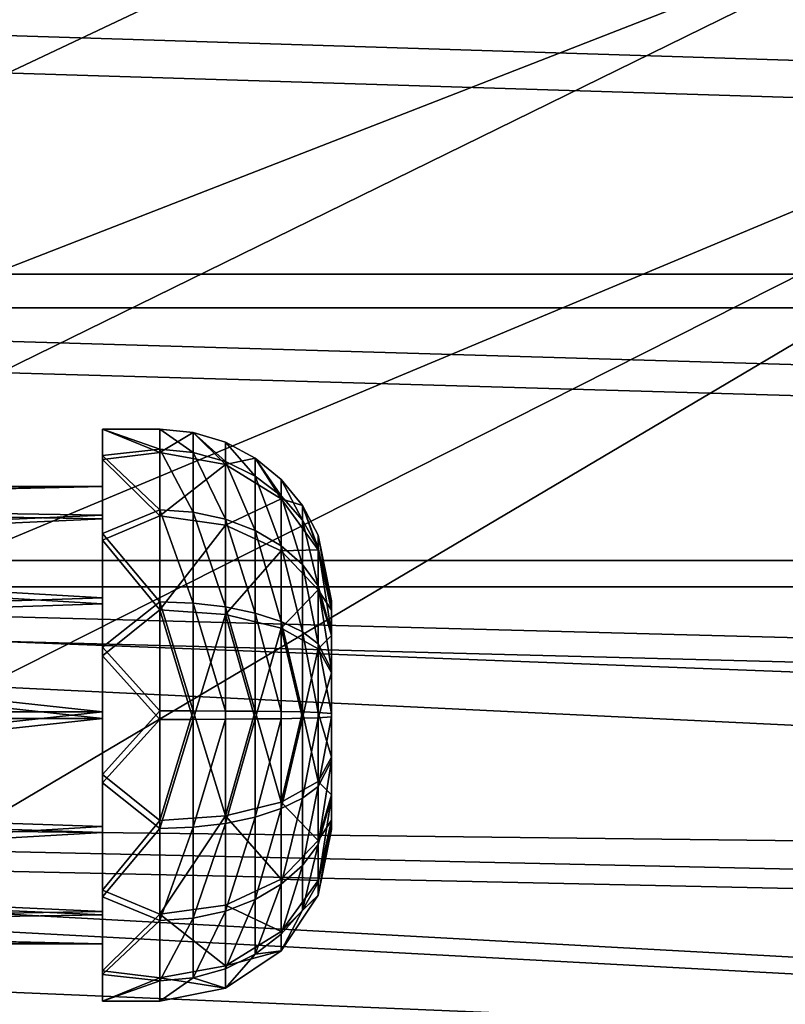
# Model space of a CAD drawing. Header units: metres. Extents: x -1004 to 0, y -708 to 0.
# Tile 26 of 99: x -732 to -666, y -172 to -86. Entities that reach past the tile are written whole.
import ezdxf

# ---------------------------------------------------------------- set-up
doc = ezdxf.new("R2010")
doc.units = ezdxf.units.M

msp = doc.modelspace()

# ---------------------------------------------------------------- linework, layer by layer
at = {"layer": 'top0123410'}
for points in [[(-71.917656, -108.310646, 2112.649414), (-61.497986, -80.844574, 2094.340576), (-942.551392, -80.844612, 2094.340576)], [(-932.131714, -108.310623, 2112.649414), (-71.917656, -108.310646, 2112.649414), (-942.551392, -80.844612, 2094.340576)], [(-929.595459, -111.251724, 2111.123535), (-939.832214, -84.262329, 2093.132324), (-74.453926, -111.251724, 2111.123535)], [(-939.832214, -84.262329, 2093.132324), (-64.217148, -84.262329, 2093.132324), (-74.453926, -111.251724, 2111.123535)], [(-918.45813, -133.342072, 2129.335449), (-85.591209, -133.342072, 2129.335449), (-932.131714, -108.310623, 2112.649414)], [(-85.591209, -133.342072, 2129.335449), (-71.917656, -108.310646, 2112.649414), (-932.131714, -108.310623, 2112.649414)], [(-916.262817, -135.652328, 2127.388916), (-929.595459, -111.251724, 2111.123535), (-87.786545, -135.652328, 2127.388916)], [(-929.595459, -111.251724, 2111.123535), (-74.453926, -111.251724, 2111.123535), (-87.786545, -135.652328, 2127.388916)], [(-111.516525, -164.3479, 2150.003662), (-918.45813, -133.342072, 2129.335449), (-901.799438, -155.053757, 2143.80835)], [(-111.516525, -164.3479, 2150.003662), (-102.249931, -155.053757, 2143.80835), (-918.45813, -133.342072, 2129.335449)], [(-102.249931, -155.053757, 2143.80835), (-85.591209, -133.342072, 2129.335449), (-918.45813, -133.342072, 2129.335449)], [(-899.966553, -156.892273, 2141.547363), (-916.262817, -135.652328, 2127.388916), (-122.60968, -173.853394, 2152.853516)], [(-122.60968, -173.853394, 2152.853516), (-916.262817, -135.652328, 2127.388916), (-104.082832, -156.892273, 2141.547363)], [(-916.262817, -135.652328, 2127.388916), (-87.786545, -135.652328, 2127.388916), (-104.082832, -156.892273, 2141.547363)], [(-901.799438, -155.053757, 2143.80835), (-892.532837, -164.3479, 2150.003662), (-183.251602, -194.344879, 2169.999756)], [(-121.211586, -172.413788, 2155.380371), (-901.799438, -155.053757, 2143.80835), (-183.251602, -194.344879, 2169.999756)], [(-121.211586, -172.413788, 2155.380371), (-111.516525, -164.3479, 2150.003662), (-901.799438, -155.053757, 2143.80835)], [(-881.439697, -173.853394, 2152.853516), (-899.966553, -156.892273, 2141.547363), (-183.251602, -195.290787, 2167.143799)], [(-183.251602, -195.290787, 2167.143799), (-899.966553, -156.892273, 2141.547363), (-122.60968, -173.853394, 2152.853516)], [(-892.532837, -164.3479, 2150.003662), (-882.837769, -172.413788, 2155.380371), (-183.251602, -194.344879, 2169.999756)]]:
    msp.add_3dface(points, dxfattribs=at)
at = {"layer": 'top0123419'}
for points in [[(-725.21582, -124.170227, 1816.987549), (-725.21582, -121.858116, 1806.10437), (-725.21582, -126.857552, 1806.179688)], [(-725.21582, -121.858116, 1806.10437), (-725.21582, -124.497009, 1795.295776), (-725.21582, -126.857552, 1806.179688)], [(-720.21582, -121.858116, 1806.10437), (-720.21582, -123.905029, 1796.567017), (-725.21582, -121.858116, 1806.10437)], [(-720.21582, -123.905029, 1796.567017), (-725.21582, -124.497009, 1795.295776), (-725.21582, -121.858116, 1806.10437)], [(-720.21582, -121.858116, 1806.10437), (-725.21582, -121.858116, 1806.10437), (-720.21582, -123.616806, 1815.698975)], [(-725.21582, -121.858116, 1806.10437), (-725.21582, -124.170227, 1816.987549), (-720.21582, -123.616806, 1815.698975)], [(-717.28949, -122.146309, 1806.108643), (-720.21582, -121.858116, 1806.10437), (-717.28949, -123.884712, 1815.592773)], [(-720.21582, -121.858116, 1806.10437), (-720.21582, -123.616806, 1815.698975), (-717.28949, -123.884712, 1815.592773)], [(-720.21582, -123.905029, 1796.567017), (-720.21582, -121.858116, 1806.10437), (-717.28949, -122.146309, 1806.108643)], [(-714.475586, -124.953217, 1797.019775), (-720.21582, -123.905029, 1796.567017), (-717.28949, -122.146309, 1806.108643)], [(-714.475586, -122.999794, 1806.121582), (-717.28949, -122.146309, 1806.108643), (-714.475586, -124.678154, 1815.277954)], [(-717.28949, -122.146309, 1806.108643), (-717.28949, -123.884712, 1815.592773), (-714.475586, -124.678154, 1815.277954)], [(-717.28949, -122.146309, 1806.108643), (-714.475586, -122.999794, 1806.121582), (-714.475586, -124.953217, 1797.019775)], [(-711.882263, -124.385788, 1806.142456), (-714.475586, -122.999794, 1806.121582), (-711.882263, -125.966637, 1814.766846)], [(-714.475586, -122.999794, 1806.121582), (-714.475586, -124.678154, 1815.277954), (-711.882263, -125.966637, 1814.766846)], [(-714.475586, -124.953217, 1797.019775), (-714.475586, -122.999794, 1806.121582), (-711.882263, -124.385788, 1806.142456)], [(-720.21582, -123.616806, 1815.698975), (-725.21582, -124.170227, 1816.987549), (-720.21582, -128.91333, 1823.890259)], [(-720.21582, -123.905029, 1796.567017), (-720.21582, -129.445908, 1788.53894), (-725.21582, -124.497009, 1795.295776)], [(-717.28949, -123.884712, 1815.592773), (-720.21582, -123.616806, 1815.698975), (-717.28949, -129.120178, 1823.689575)], [(-720.21582, -123.616806, 1815.698975), (-720.21582, -128.91333, 1823.890259), (-717.28949, -129.120178, 1823.689575)], [(-720.21582, -129.445908, 1788.53894), (-720.21582, -123.905029, 1796.567017), (-714.475586, -124.953217, 1797.019775)], [(-714.475586, -124.678154, 1815.277954), (-717.28949, -123.884712, 1815.592773), (-714.475586, -129.732788, 1823.095215)], [(-717.28949, -123.884712, 1815.592773), (-717.28949, -129.120178, 1823.689575), (-714.475586, -129.732788, 1823.095215)], [(-725.21582, -130.975388, 1825.789673), (-725.21582, -124.170227, 1816.987549), (-725.21582, -129.386108, 1816.218872)], [(-725.21582, -129.386108, 1816.218872), (-725.21582, -124.170227, 1816.987549), (-725.21582, -126.857552, 1806.179688)], [(-725.21582, -124.170227, 1816.987549), (-725.21582, -130.975388, 1825.789673), (-720.21582, -128.91333, 1823.890259)], [(-725.21582, -126.857552, 1806.179688), (-725.21582, -124.497009, 1795.295776), (-725.21582, -129.687378, 1796.221191)], [(-725.21582, -124.497009, 1795.295776), (-725.21582, -131.56424, 1786.702515), (-725.21582, -129.687378, 1796.221191)], [(-720.21582, -129.445908, 1788.53894), (-725.21582, -131.56424, 1786.702515), (-725.21582, -124.497009, 1795.295776)], [(-709.609253, -127.93821, 1798.309204), (-714.475586, -124.953217, 1797.019775), (-711.882263, -124.385788, 1806.142456)], [(-711.882263, -125.966637, 1814.766846), (-714.475586, -124.678154, 1815.277954), (-711.882263, -130.727585, 1822.129883)], [(-714.475586, -124.678154, 1815.277954), (-714.475586, -129.732788, 1823.095215), (-711.882263, -130.727585, 1822.129883)], [(-709.609253, -126.251022, 1806.170532), (-711.882263, -124.385788, 1806.142456), (-709.609253, -127.700638, 1814.079102)], [(-711.882263, -124.385788, 1806.142456), (-711.882263, -125.966637, 1814.766846), (-709.609253, -127.700638, 1814.079102)], [(-711.882263, -124.385788, 1806.142456), (-709.609253, -126.251022, 1806.170532), (-709.609253, -127.93821, 1798.309204)], [(-714.475586, -130.241028, 1789.358398), (-720.21582, -129.445908, 1788.53894), (-714.475586, -124.953217, 1797.019775)], [(-714.475586, -130.241028, 1789.358398), (-714.475586, -124.953217, 1797.019775), (-709.609253, -127.93821, 1798.309204)], [(-709.609253, -127.700638, 1814.079102), (-711.882263, -125.966637, 1814.766846), (-709.609253, -132.066376, 1820.830811)], [(-711.882263, -125.966637, 1814.766846), (-711.882263, -130.727585, 1822.129883), (-709.609253, -132.066376, 1820.830811)], [(-707.743774, -128.523804, 1806.204712), (-709.609253, -126.251022, 1806.170532), (-707.743774, -129.813522, 1813.240967)], [(-709.609253, -126.251022, 1806.170532), (-709.609253, -127.700638, 1814.079102), (-707.743774, -129.813522, 1813.240967)], [(-709.609253, -126.251022, 1806.170532), (-707.743774, -128.523804, 1806.204712), (-709.609253, -127.93821, 1798.309204)], [(-795.718384, -126.857552, 1806.179688), (-795.718384, -128.264648, 1813.855347), (-725.21582, -126.857552, 1806.179688)], [(-795.718384, -128.264648, 1813.855347), (-725.21582, -129.386108, 1816.218872), (-725.21582, -126.857552, 1806.179688)], [(-795.718384, -126.857552, 1806.179688), (-725.21582, -126.857552, 1806.179688), (-795.718384, -128.495087, 1798.549805)], [(-725.21582, -126.857552, 1806.179688), (-725.21582, -129.687378, 1796.221191), (-795.718384, -128.495087, 1798.549805)], [(-709.609253, -132.505356, 1791.692017), (-714.475586, -130.241028, 1789.358398), (-709.609253, -127.93821, 1798.309204)], [(-707.743774, -129.813522, 1813.240967), (-709.609253, -127.700638, 1814.079102), (-707.743774, -133.697693, 1819.247925)], [(-709.609253, -127.700638, 1814.079102), (-709.609253, -132.066376, 1820.830811), (-707.743774, -133.697693, 1819.247925)], [(-709.609253, -127.93821, 1798.309204), (-707.743774, -128.523804, 1806.204712), (-706.357666, -132.405579, 1800.239014)], [(-709.609253, -127.93821, 1798.309204), (-706.357666, -132.405579, 1800.239014), (-709.609253, -132.505356, 1791.692017)], [(-795.718384, -128.264648, 1813.855347), (-795.718384, -132.501816, 1820.408325), (-725.21582, -129.386108, 1816.218872)], [(-795.718384, -128.495087, 1798.549805), (-725.21582, -129.687378, 1796.221191), (-795.718384, -132.927811, 1792.127441)], [(-720.21582, -128.91333, 1823.890259), (-725.21582, -130.975388, 1825.789673), (-720.21582, -136.94136, 1829.431152)], [(-717.28949, -137.055664, 1829.166626), (-720.21582, -128.91333, 1823.890259), (-720.21582, -136.94136, 1829.431152)], [(-717.28949, -129.120178, 1823.689575), (-720.21582, -128.91333, 1823.890259), (-717.28949, -137.055664, 1829.166626)], [(-706.357666, -131.116821, 1806.243774), (-707.743774, -128.523804, 1806.204712), (-706.357666, -132.224106, 1812.284668)], [(-707.743774, -128.523804, 1806.204712), (-707.743774, -129.813522, 1813.240967), (-706.357666, -132.224106, 1812.284668)], [(-707.743774, -128.523804, 1806.204712), (-706.357666, -131.116821, 1806.243774), (-706.357666, -132.405579, 1800.239014)], [(-795.718384, -132.501816, 1820.408325), (-725.21582, -136.59552, 1823.648804), (-725.21582, -129.386108, 1816.218872)], [(-725.21582, -129.687378, 1796.221191), (-725.21582, -137.117325, 1789.011719), (-795.718384, -132.927811, 1792.127441)], [(-725.21582, -136.59552, 1823.648804), (-725.21582, -130.975388, 1825.789673), (-725.21582, -129.386108, 1816.218872)], [(-720.21582, -129.445908, 1788.53894), (-720.21582, -137.637207, 1783.242432), (-725.21582, -131.56424, 1786.702515)], [(-725.21582, -129.687378, 1796.221191), (-725.21582, -131.56424, 1786.702515), (-725.21582, -137.117325, 1789.011719)], [(-720.21582, -137.637207, 1783.242432), (-720.21582, -129.445908, 1788.53894), (-714.475586, -130.241028, 1789.358398)], [(-714.475586, -129.732788, 1823.095215), (-717.28949, -129.120178, 1823.689575), (-714.475586, -137.39415, 1828.382935)], [(-717.28949, -129.120178, 1823.689575), (-717.28949, -137.055664, 1829.166626), (-714.475586, -137.39415, 1828.382935)], [(-711.882263, -130.727585, 1822.129883), (-714.475586, -129.732788, 1823.095215), (-711.882263, -137.943848, 1827.110474)], [(-714.475586, -129.732788, 1823.095215), (-714.475586, -137.39415, 1828.382935), (-711.882263, -137.943848, 1827.110474)], [(-706.357666, -132.224106, 1812.284668), (-707.743774, -129.813522, 1813.240967), (-706.357666, -135.558853, 1817.442017)], [(-707.743774, -129.813522, 1813.240967), (-707.743774, -133.697693, 1819.247925), (-706.357666, -135.558853, 1817.442017)], [(-714.475586, -138.058212, 1784.303833), (-720.21582, -137.637207, 1783.242432), (-714.475586, -130.241028, 1789.358398)], [(-714.475586, -138.058212, 1784.303833), (-714.475586, -130.241028, 1789.358398), (-709.609253, -132.505356, 1791.692017)], [(-709.609253, -132.066376, 1820.830811), (-711.882263, -130.727585, 1822.129883), (-709.609253, -138.683594, 1825.397949)], [(-711.882263, -130.727585, 1822.129883), (-711.882263, -137.943848, 1827.110474), (-709.609253, -138.683594, 1825.397949)], [(-725.21582, -140.925751, 1830.767578), (-725.21582, -130.975388, 1825.789673), (-725.21582, -136.59552, 1823.648804)], [(-725.21582, -130.975388, 1825.789673), (-725.21582, -140.925751, 1830.767578), (-720.21582, -136.94136, 1829.431152)], [(-725.21582, -131.56424, 1786.702515), (-725.21582, -141.660034, 1782.026733), (-725.21582, -137.117325, 1789.011719)], [(-720.21582, -137.637207, 1783.242432), (-725.21582, -141.660034, 1782.026733), (-725.21582, -131.56424, 1786.702515)], [(-705.21582, -136.856415, 1806.330322), (-706.357666, -131.116821, 1806.243774), (-705.21582, -137.559891, 1810.168213)], [(-706.357666, -131.116821, 1806.243774), (-706.357666, -132.224106, 1812.284668), (-705.21582, -137.559891, 1810.168213)], [(-706.357666, -131.116821, 1806.243774), (-705.21582, -136.856415, 1806.330322), (-706.357666, -132.405579, 1800.239014)], [(-795.718384, -132.501816, 1820.408325), (-795.718384, -138.924194, 1824.841064), (-725.21582, -136.59552, 1823.648804)], [(-709.609253, -139.257156, 1787.326294), (-714.475586, -138.058212, 1784.303833), (-709.609253, -132.505356, 1791.692017)], [(-707.743774, -133.697693, 1819.247925), (-709.609253, -132.066376, 1820.830811), (-707.743774, -139.584991, 1823.311279)], [(-709.609253, -132.066376, 1820.830811), (-709.609253, -138.683594, 1825.397949), (-707.743774, -139.584991, 1823.311279)], [(-706.357666, -132.405579, 1800.239014), (-706.357666, -135.894165, 1795.184448), (-709.609253, -132.505356, 1791.692017)], [(-709.609253, -132.505356, 1791.692017), (-706.357666, -135.894165, 1795.184448), (-709.609253, -139.257156, 1787.326294)], [(-705.21582, -137.559891, 1810.168213), (-706.357666, -132.224106, 1812.284668), (-705.21582, -139.678497, 1813.444702)], [(-706.357666, -132.224106, 1812.284668), (-706.357666, -135.558853, 1817.442017), (-705.21582, -139.678497, 1813.444702)], [(-705.21582, -136.856415, 1806.330322), (-705.21582, -137.675186, 1802.515381), (-706.357666, -132.405579, 1800.239014)], [(-706.357666, -132.405579, 1800.239014), (-705.21582, -137.675186, 1802.515381), (-706.357666, -135.894165, 1795.184448)], [(-795.718384, -132.927811, 1792.127441), (-725.21582, -137.117325, 1789.011719), (-795.718384, -139.480835, 1787.890137)], [(-706.357666, -135.558853, 1817.442017), (-707.743774, -133.697693, 1819.247925), (-706.357666, -140.613373, 1820.930664)], [(-707.743774, -133.697693, 1819.247925), (-707.743774, -139.584991, 1823.311279), (-706.357666, -140.613373, 1820.930664)], [(-706.357666, -135.894165, 1795.184448), (-706.357666, -141.051483, 1791.849731), (-709.609253, -139.257156, 1787.326294)], [(-705.21582, -139.678497, 1813.444702), (-706.357666, -135.558853, 1817.442017), (-705.21582, -142.889709, 1815.661011)], [(-706.357666, -135.558853, 1817.442017), (-706.357666, -140.613373, 1820.930664), (-705.21582, -142.889709, 1815.661011)], [(-705.21582, -137.675186, 1802.515381), (-705.21582, -139.891525, 1799.304199), (-706.357666, -135.894165, 1795.184448)], [(-706.357666, -135.894165, 1795.184448), (-705.21582, -139.891525, 1799.304199), (-706.357666, -141.051483, 1791.849731)], [(-795.718384, -138.924194, 1824.841064), (-725.21582, -146.554016, 1826.478638), (-725.21582, -136.59552, 1823.648804)], [(-725.21582, -146.554016, 1826.478638), (-725.21582, -140.925751, 1830.767578), (-725.21582, -136.59552, 1823.648804)], [(-725.21582, -137.117325, 1789.011719), (-725.21582, -147.156555, 1786.483154), (-795.718384, -139.480835, 1787.890137)], [(-720.21582, -136.94136, 1829.431152), (-725.21582, -140.925751, 1830.767578), (-720.21582, -146.478699, 1831.478027)], [(-725.21582, -137.117325, 1789.011719), (-725.21582, -141.660034, 1782.026733), (-725.21582, -147.156555, 1786.483154)], [(-720.21582, -137.637207, 1783.242432), (-720.21582, -147.231873, 1781.483765), (-725.21582, -141.660034, 1782.026733)], [(-717.28949, -146.483047, 1831.189941), (-717.28949, -137.055664, 1829.166626), (-720.21582, -136.94136, 1829.431152)], [(-720.21582, -136.94136, 1829.431152), (-720.21582, -146.478699, 1831.478027), (-717.28949, -146.483047, 1831.189941)], [(-714.475586, -138.058212, 1784.303833), (-717.28949, -147.227524, 1781.771973), (-720.21582, -137.637207, 1783.242432)], [(-717.28949, -147.227524, 1781.771973), (-720.21582, -147.231873, 1781.483765), (-720.21582, -137.637207, 1783.242432)], [(-714.475586, -146.495895, 1830.336426), (-717.28949, -137.055664, 1829.166626), (-717.28949, -146.483047, 1831.189941)], [(-714.475586, -137.39415, 1828.382935), (-717.28949, -137.055664, 1829.166626), (-714.475586, -146.495895, 1830.336426)], [(-711.882263, -137.943848, 1827.110474), (-714.475586, -137.39415, 1828.382935), (-711.882263, -146.516785, 1828.950439)], [(-714.475586, -137.39415, 1828.382935), (-714.475586, -146.495895, 1830.336426), (-711.882263, -146.516785, 1828.950439)], [(-705.21582, -137.559891, 1810.168213), (-705.21582, -156.854141, 1806.631592), (-705.21582, -136.856415, 1806.330322)], [(-705.21582, -156.854141, 1806.631592), (-705.21582, -156.150681, 1802.793701), (-705.21582, -136.856415, 1806.330322)], [(-705.21582, -136.856415, 1806.330322), (-705.21582, -156.150681, 1802.793701), (-705.21582, -137.675186, 1802.515381)], [(-705.21582, -139.678497, 1813.444702), (-705.21582, -156.035385, 1810.446533), (-705.21582, -137.559891, 1810.168213)], [(-705.21582, -156.035385, 1810.446533), (-705.21582, -156.854141, 1806.631592), (-705.21582, -137.559891, 1810.168213)], [(-705.21582, -156.150681, 1802.793701), (-705.21582, -154.032059, 1799.517212), (-705.21582, -137.675186, 1802.515381)], [(-705.21582, -137.675186, 1802.515381), (-705.21582, -154.032059, 1799.517212), (-705.21582, -139.891525, 1799.304199)], [(-714.475586, -147.214676, 1782.625488), (-717.28949, -147.227524, 1781.771973), (-714.475586, -138.058212, 1784.303833)], [(-711.882263, -147.193787, 1784.011475), (-714.475586, -138.058212, 1784.303833), (-709.609253, -139.257156, 1787.326294)], [(-711.882263, -147.193787, 1784.011475), (-714.475586, -147.214676, 1782.625488), (-714.475586, -138.058212, 1784.303833)], [(-709.609253, -138.683594, 1825.397949), (-711.882263, -137.943848, 1827.110474), (-709.609253, -146.544876, 1827.085205)], [(-711.882263, -137.943848, 1827.110474), (-711.882263, -146.516785, 1828.950439), (-709.609253, -146.544876, 1827.085205)], [(-795.718384, -138.924194, 1824.841064), (-795.718384, -146.554031, 1826.478638), (-725.21582, -146.554016, 1826.478638)], [(-709.609253, -147.165695, 1785.876709), (-711.882263, -147.193787, 1784.011475), (-709.609253, -139.257156, 1787.326294)], [(-707.743774, -139.584991, 1823.311279), (-709.609253, -138.683594, 1825.397949), (-707.743774, -146.579117, 1824.812378)], [(-709.609253, -138.683594, 1825.397949), (-709.609253, -146.544876, 1827.085205), (-707.743774, -146.579117, 1824.812378)], [(-709.609253, -147.165695, 1785.876709), (-709.609253, -139.257156, 1787.326294), (-707.743774, -147.131454, 1788.149414)], [(-709.609253, -139.257156, 1787.326294), (-706.357666, -141.051483, 1791.849731), (-707.743774, -147.131454, 1788.149414)], [(-795.718384, -139.480835, 1787.890137), (-725.21582, -147.156555, 1786.483154), (-795.718384, -147.156555, 1786.483276)], [(-706.357666, -140.613373, 1820.930664), (-707.743774, -139.584991, 1823.311279), (-706.357666, -146.618179, 1822.21936)], [(-707.743774, -139.584991, 1823.311279), (-707.743774, -146.579117, 1824.812378), (-706.357666, -146.618179, 1822.21936)], [(-705.21582, -139.891525, 1799.304199), (-705.21582, -143.168045, 1797.185547), (-706.357666, -141.051483, 1791.849731)], [(-705.21582, -142.889709, 1815.661011), (-705.21582, -153.819031, 1813.657715), (-705.21582, -139.678497, 1813.444702)], [(-705.21582, -153.819031, 1813.657715), (-705.21582, -156.035385, 1810.446533), (-705.21582, -139.678497, 1813.444702)], [(-705.21582, -154.032059, 1799.517212), (-705.21582, -150.820847, 1797.300781), (-705.21582, -139.891525, 1799.304199)], [(-705.21582, -139.891525, 1799.304199), (-705.21582, -150.820847, 1797.300781), (-705.21582, -143.168045, 1797.185547)], [(-725.21582, -152.050537, 1830.935181), (-725.21582, -140.925751, 1830.767578), (-725.21582, -146.554016, 1826.478638)], [(-725.21582, -140.925751, 1830.767578), (-725.21582, -152.050537, 1830.935181), (-720.21582, -146.478699, 1831.478027)], [(-707.743774, -147.131454, 1788.149414), (-706.357666, -141.051483, 1791.849731), (-706.357666, -147.092392, 1790.742432)], [(-705.21582, -142.889709, 1815.661011), (-706.357666, -140.613373, 1820.930664), (-705.21582, -146.704651, 1816.479736)], [(-706.357666, -140.613373, 1820.930664), (-706.357666, -146.618179, 1822.21936), (-705.21582, -146.704651, 1816.479736)], [(-706.357666, -141.051483, 1791.849731), (-705.21582, -143.168045, 1797.185547), (-706.357666, -147.092392, 1790.742432)], [(-725.21582, -141.660034, 1782.026733), (-725.21582, -152.784821, 1782.194336), (-725.21582, -147.156555, 1786.483154)], [(-720.21582, -147.231873, 1781.483765), (-725.21582, -152.784821, 1782.194336), (-725.21582, -141.660034, 1782.026733)], [(-705.21582, -143.168045, 1797.185547), (-705.21582, -147.00592, 1796.482056), (-706.357666, -147.092392, 1790.742432)], [(-705.21582, -146.704651, 1816.479736), (-705.21582, -150.542511, 1815.776367), (-705.21582, -142.889709, 1815.661011)], [(-705.21582, -150.542511, 1815.776367), (-705.21582, -153.819031, 1813.657715), (-705.21582, -142.889709, 1815.661011)], [(-705.21582, -150.820847, 1797.300781), (-705.21582, -147.00592, 1796.482056), (-705.21582, -143.168045, 1797.185547)], [(-795.718384, -146.554031, 1826.478638), (-795.718384, -154.229721, 1825.071655), (-725.21582, -146.554016, 1826.478638)], [(-725.21582, -146.554016, 1826.478638), (-795.718384, -154.229721, 1825.071655), (-725.21582, -156.593246, 1823.950073)], [(-725.21582, -147.156555, 1786.483154), (-795.718384, -154.786392, 1788.120728), (-795.718384, -147.156555, 1786.483276)], [(-725.21582, -147.156555, 1786.483154), (-725.21582, -157.115051, 1789.312988), (-795.718384, -154.786392, 1788.120728)], [(-720.21582, -146.478699, 1831.478027), (-725.21582, -152.050537, 1830.935181), (-720.21582, -156.073364, 1829.71936)], [(-725.21582, -156.593246, 1823.950073), (-725.21582, -152.050537, 1830.935181), (-725.21582, -146.554016, 1826.478638)], [(-725.21582, -147.156555, 1786.483154), (-725.21582, -152.784821, 1782.194336), (-725.21582, -157.115051, 1789.312988)], [(-720.21582, -146.478699, 1831.478027), (-720.21582, -156.073364, 1829.71936), (-717.28949, -146.483047, 1831.189941)], [(-717.28949, -146.483047, 1831.189941), (-720.21582, -156.073364, 1829.71936), (-714.475586, -155.652359, 1828.658081)], [(-714.475586, -155.652359, 1828.658081), (-714.475586, -146.495895, 1830.336426), (-717.28949, -146.483047, 1831.189941)], [(-711.882263, -146.516785, 1828.950439), (-714.475586, -146.495895, 1830.336426), (-714.475586, -155.652359, 1828.658081)], [(-709.609253, -154.453415, 1825.63562), (-711.882263, -146.516785, 1828.950439), (-714.475586, -155.652359, 1828.658081)], [(-709.609253, -146.544876, 1827.085205), (-711.882263, -146.516785, 1828.950439), (-709.609253, -154.453415, 1825.63562)], [(-709.609253, -155.026978, 1787.563843), (-711.882263, -155.766724, 1785.851318), (-709.609253, -147.165695, 1785.876709)], [(-711.882263, -155.766724, 1785.851318), (-711.882263, -147.193787, 1784.011475), (-709.609253, -147.165695, 1785.876709)], [(-707.743774, -146.579117, 1824.812378), (-709.609253, -146.544876, 1827.085205), (-709.609253, -154.453415, 1825.63562)], [(-707.743774, -146.579117, 1824.812378), (-709.609253, -154.453415, 1825.63562), (-706.357666, -152.659073, 1821.112061)], [(-709.609253, -147.165695, 1785.876709), (-707.743774, -147.131454, 1788.149414), (-709.609253, -155.026978, 1787.563843)], [(-707.743774, -147.131454, 1788.149414), (-707.743774, -154.12558, 1789.650513), (-709.609253, -155.026978, 1787.563843)], [(-706.357666, -146.618179, 1822.21936), (-707.743774, -146.579117, 1824.812378), (-706.357666, -152.659073, 1821.112061)], [(-707.743774, -154.12558, 1789.650513), (-706.357666, -147.092392, 1790.742432), (-706.357666, -153.097183, 1792.03125)], [(-707.743774, -147.131454, 1788.149414), (-706.357666, -147.092392, 1790.742432), (-707.743774, -154.12558, 1789.650513)], [(-705.21582, -146.704651, 1816.479736), (-706.357666, -146.618179, 1822.21936), (-705.21582, -150.542511, 1815.776367)], [(-706.357666, -146.618179, 1822.21936), (-706.357666, -152.659073, 1821.112061), (-705.21582, -150.542511, 1815.776367)], [(-706.357666, -147.092392, 1790.742432), (-705.21582, -147.00592, 1796.482056), (-706.357666, -153.097183, 1792.03125)], [(-705.21582, -147.00592, 1796.482056), (-705.21582, -150.820847, 1797.300781), (-706.357666, -153.097183, 1792.03125)], [(-720.21582, -147.231873, 1781.483765), (-720.21582, -156.769196, 1783.53064), (-725.21582, -152.784821, 1782.194336)], [(-717.28949, -156.654907, 1783.795288), (-720.21582, -156.769196, 1783.53064), (-717.28949, -147.227524, 1781.771973)], [(-720.21582, -156.769196, 1783.53064), (-720.21582, -147.231873, 1781.483765), (-717.28949, -147.227524, 1781.771973)], [(-717.28949, -156.654907, 1783.795288), (-714.475586, -147.214676, 1782.625488), (-714.475586, -156.316406, 1784.578857)], [(-717.28949, -147.227524, 1781.771973), (-714.475586, -147.214676, 1782.625488), (-717.28949, -156.654907, 1783.795288)], [(-711.882263, -155.766724, 1785.851318), (-714.475586, -156.316406, 1784.578857), (-711.882263, -147.193787, 1784.011475)], [(-714.475586, -156.316406, 1784.578857), (-714.475586, -147.214676, 1782.625488), (-711.882263, -147.193787, 1784.011475)], [(-705.21582, -150.542511, 1815.776367), (-706.357666, -152.659073, 1821.112061), (-705.21582, -153.819031, 1813.657715)], [(-706.357666, -153.097183, 1792.03125), (-705.21582, -150.820847, 1797.300781), (-706.357666, -158.151718, 1795.519775)], [(-705.21582, -150.820847, 1797.300781), (-705.21582, -154.032059, 1799.517212), (-706.357666, -158.151718, 1795.519775)], [(-725.21582, -162.146332, 1826.259277), (-725.21582, -152.050537, 1830.935181), (-725.21582, -156.593246, 1823.950073)], [(-725.21582, -152.050537, 1830.935181), (-725.21582, -162.146332, 1826.259277), (-720.21582, -156.073364, 1829.71936)], [(-725.21582, -152.784821, 1782.194336), (-725.21582, -162.735184, 1787.172119), (-725.21582, -157.115051, 1789.312988)], [(-720.21582, -156.769196, 1783.53064), (-725.21582, -162.735184, 1787.172119), (-725.21582, -152.784821, 1782.194336)], [(-706.357666, -152.659073, 1821.112061), (-709.609253, -154.453415, 1825.63562), (-706.357666, -157.816406, 1817.777344)], [(-707.743774, -160.012878, 1793.713867), (-707.743774, -154.12558, 1789.650513), (-706.357666, -153.097183, 1792.03125)], [(-706.357666, -158.151718, 1795.519775), (-707.743774, -160.012878, 1793.713867), (-706.357666, -153.097183, 1792.03125)], [(-706.357666, -152.659073, 1821.112061), (-706.357666, -157.816406, 1817.777344), (-705.21582, -153.819031, 1813.657715)], [(-705.21582, -153.819031, 1813.657715), (-706.357666, -157.816406, 1817.777344), (-705.21582, -156.035385, 1810.446533)], [(-706.357666, -158.151718, 1795.519775), (-705.21582, -154.032059, 1799.517212), (-706.357666, -161.486465, 1800.677124)], [(-705.21582, -154.032059, 1799.517212), (-705.21582, -156.150681, 1802.793701), (-706.357666, -161.486465, 1800.677124)], [(-795.718384, -154.229721, 1825.071655), (-795.718384, -160.782745, 1820.834473), (-725.21582, -156.593246, 1823.950073)], [(-725.21582, -157.115051, 1789.312988), (-795.718384, -161.208817, 1792.553467), (-795.718384, -154.786392, 1788.120728)], [(-709.609253, -154.453415, 1825.63562), (-714.475586, -155.652359, 1828.658081), (-709.609253, -161.205215, 1821.269775)], [(-709.609253, -155.026978, 1787.563843), (-707.743774, -154.12558, 1789.650513), (-709.609253, -161.64418, 1792.130981)], [(-707.743774, -154.12558, 1789.650513), (-707.743774, -160.012878, 1793.713867), (-709.609253, -161.64418, 1792.130981)], [(-709.609253, -154.453415, 1825.63562), (-709.609253, -161.205215, 1821.269775), (-706.357666, -157.816406, 1817.777344)], [(-720.21582, -156.073364, 1829.71936), (-720.21582, -164.264664, 1824.422852), (-714.475586, -155.652359, 1828.658081)], [(-714.475586, -155.652359, 1828.658081), (-720.21582, -164.264664, 1824.422852), (-714.475586, -163.469528, 1823.603394)], [(-714.475586, -155.652359, 1828.658081), (-714.475586, -163.469528, 1823.603394), (-709.609253, -161.205215, 1821.269775)], [(-711.882263, -162.982971, 1790.831909), (-714.475586, -163.977783, 1789.866699), (-711.882263, -155.766724, 1785.851318)], [(-714.475586, -163.977783, 1789.866699), (-714.475586, -156.316406, 1784.578857), (-711.882263, -155.766724, 1785.851318)], [(-709.609253, -161.64418, 1792.130981), (-711.882263, -162.982971, 1790.831909), (-709.609253, -155.026978, 1787.563843)], [(-711.882263, -162.982971, 1790.831909), (-711.882263, -155.766724, 1785.851318), (-709.609253, -155.026978, 1787.563843)], [(-725.21582, -156.593246, 1823.950073), (-795.718384, -160.782745, 1820.834473), (-725.21582, -164.023193, 1816.740723)], [(-720.21582, -156.073364, 1829.71936), (-725.21582, -162.146332, 1826.259277), (-720.21582, -164.264664, 1824.422852)], [(-725.21582, -164.023193, 1816.740723), (-725.21582, -162.146332, 1826.259277), (-725.21582, -156.593246, 1823.950073)], [(-717.28949, -164.590378, 1789.272217), (-717.28949, -156.654907, 1783.795288), (-714.475586, -156.316406, 1784.578857)], [(-714.475586, -163.977783, 1789.866699), (-717.28949, -164.590378, 1789.272217), (-714.475586, -156.316406, 1784.578857)], [(-706.357666, -157.816406, 1817.777344), (-706.357666, -161.304993, 1812.722778), (-705.21582, -156.035385, 1810.446533)], [(-705.21582, -156.035385, 1810.446533), (-706.357666, -161.304993, 1812.722778), (-705.21582, -156.854141, 1806.631592)], [(-706.357666, -161.486465, 1800.677124), (-705.21582, -156.150681, 1802.793701), (-706.357666, -162.59375, 1806.718018)], [(-705.21582, -156.150681, 1802.793701), (-705.21582, -156.854141, 1806.631592), (-706.357666, -162.59375, 1806.718018)], [(-725.21582, -157.115051, 1789.312988), (-725.21582, -164.324463, 1796.74292), (-795.718384, -161.208817, 1792.553467)], [(-720.21582, -156.769196, 1783.53064), (-720.21582, -164.797226, 1789.071533), (-725.21582, -162.735184, 1787.172119)], [(-725.21582, -157.115051, 1789.312988), (-725.21582, -162.735184, 1787.172119), (-725.21582, -164.324463, 1796.74292)], [(-717.28949, -164.590378, 1789.272217), (-720.21582, -164.797226, 1789.071533), (-717.28949, -156.654907, 1783.795288)], [(-720.21582, -164.797226, 1789.071533), (-720.21582, -156.769196, 1783.53064), (-717.28949, -156.654907, 1783.795288)], [(-706.357666, -161.304993, 1812.722778), (-706.357666, -162.59375, 1806.718018), (-705.21582, -156.854141, 1806.631592)], [(-706.357666, -157.816406, 1817.777344), (-709.609253, -161.205215, 1821.269775), (-706.357666, -161.304993, 1812.722778)], [(-706.357666, -161.486465, 1800.677124), (-707.743774, -163.897034, 1799.720947), (-706.357666, -158.151718, 1795.519775)], [(-707.743774, -163.897034, 1799.720947), (-707.743774, -160.012878, 1793.713867), (-706.357666, -158.151718, 1795.519775)], [(-709.609253, -161.64418, 1792.130981), (-707.743774, -160.012878, 1793.713867), (-709.609253, -166.009933, 1798.882813)], [(-707.743774, -160.012878, 1793.713867), (-707.743774, -163.897034, 1799.720947), (-709.609253, -166.009933, 1798.882813)], [(-795.718384, -160.782745, 1820.834473), (-795.718384, -165.215439, 1814.411987), (-725.21582, -164.023193, 1816.740723)], [(-725.21582, -164.324463, 1796.74292), (-795.718384, -165.44603, 1799.106445), (-795.718384, -161.208817, 1792.553467)], [(-709.609253, -161.205215, 1821.269775), (-714.475586, -163.469528, 1823.603394), (-709.609253, -165.772354, 1814.652588)], [(-709.609253, -166.009933, 1798.882813), (-711.882263, -167.743927, 1798.194946), (-709.609253, -161.64418, 1792.130981)], [(-711.882263, -167.743927, 1798.194946), (-711.882263, -162.982971, 1790.831909), (-709.609253, -161.64418, 1792.130981)], [(-709.609253, -161.205215, 1821.269775), (-709.609253, -165.772354, 1814.652588), (-706.357666, -161.304993, 1812.722778)], [(-706.357666, -161.304993, 1812.722778), (-709.609253, -165.772354, 1814.652588), (-706.357666, -162.59375, 1806.718018)], [(-706.357666, -161.486465, 1800.677124), (-706.357666, -162.59375, 1806.718018), (-707.743774, -163.897034, 1799.720947)], [(-725.21582, -169.213562, 1817.666016), (-725.21582, -162.146332, 1826.259277), (-725.21582, -164.023193, 1816.740723)], [(-725.21582, -162.146332, 1826.259277), (-725.21582, -169.213562, 1817.666016), (-720.21582, -164.264664, 1824.422852)], [(-709.609253, -165.772354, 1814.652588), (-709.609253, -167.459549, 1806.791382), (-706.357666, -162.59375, 1806.718018)], [(-706.357666, -162.59375, 1806.718018), (-709.609253, -167.459549, 1806.791382), (-707.743774, -163.897034, 1799.720947)], [(-725.21582, -162.735184, 1787.172119), (-725.21582, -169.540344, 1795.974365), (-725.21582, -164.324463, 1796.74292)], [(-720.21582, -164.797226, 1789.071533), (-725.21582, -169.540344, 1795.974365), (-725.21582, -162.735184, 1787.172119)], [(-720.21582, -164.264664, 1824.422852), (-714.475586, -168.757355, 1815.942017), (-714.475586, -163.469528, 1823.603394)], [(-711.882263, -167.743927, 1798.194946), (-714.475586, -169.03241, 1797.683838), (-711.882263, -162.982971, 1790.831909)], [(-714.475586, -169.03241, 1797.683838), (-714.475586, -163.977783, 1789.866699), (-711.882263, -162.982971, 1790.831909)], [(-714.475586, -163.469528, 1823.603394), (-714.475586, -168.757355, 1815.942017), (-709.609253, -165.772354, 1814.652588)], [(-725.21582, -164.023193, 1816.740723), (-795.718384, -165.215439, 1814.411987), (-725.21582, -166.853012, 1806.782227)], [(-725.21582, -164.324463, 1796.74292), (-725.21582, -166.853012, 1806.782227), (-795.718384, -165.44603, 1799.106445)], [(-725.21582, -166.853012, 1806.782227), (-725.21582, -169.213562, 1817.666016), (-725.21582, -164.023193, 1816.740723)], [(-720.21582, -164.264664, 1824.422852), (-725.21582, -169.213562, 1817.666016), (-720.21582, -169.805542, 1816.394897)], [(-725.21582, -164.324463, 1796.74292), (-725.21582, -169.540344, 1795.974365), (-725.21582, -166.853012, 1806.782227)], [(-720.21582, -164.264664, 1824.422852), (-720.21582, -169.805542, 1816.394897), (-714.475586, -168.757355, 1815.942017)], [(-714.475586, -169.03241, 1797.683838), (-717.28949, -169.825851, 1797.369141), (-714.475586, -163.977783, 1789.866699)], [(-717.28949, -169.825851, 1797.369141), (-717.28949, -164.590378, 1789.272217), (-714.475586, -163.977783, 1789.866699)], [(-707.743774, -163.897034, 1799.720947), (-709.609253, -167.459549, 1806.791382), (-709.609253, -166.009933, 1798.882813)], [(-795.718384, -165.215439, 1814.411987), (-795.718384, -166.853012, 1806.782227), (-725.21582, -166.853012, 1806.782227)], [(-720.21582, -164.797226, 1789.071533), (-720.21582, -170.093765, 1797.262817), (-725.21582, -169.540344, 1795.974365)], [(-717.28949, -169.825851, 1797.369141), (-720.21582, -170.093765, 1797.262817), (-717.28949, -164.590378, 1789.272217)], [(-720.21582, -170.093765, 1797.262817), (-720.21582, -164.797226, 1789.071533), (-717.28949, -164.590378, 1789.272217)], [(-725.21582, -166.853012, 1806.782227), (-795.718384, -166.853012, 1806.782227), (-795.718384, -165.44603, 1799.106445)], [(-714.475586, -168.757355, 1815.942017), (-709.609253, -167.459549, 1806.791382), (-709.609253, -165.772354, 1814.652588)], [(-709.609253, -167.459549, 1806.791382), (-711.882263, -167.743927, 1798.194946), (-709.609253, -166.009933, 1798.882813)], [(-725.21582, -169.540344, 1795.974365), (-725.21582, -171.852448, 1806.857544), (-725.21582, -166.853012, 1806.782227)], [(-725.21582, -166.853012, 1806.782227), (-725.21582, -171.852448, 1806.857544), (-725.21582, -169.213562, 1817.666016)], [(-714.475586, -168.757355, 1815.942017), (-714.475586, -170.71077, 1806.840332), (-709.609253, -167.459549, 1806.791382)], [(-709.609253, -167.459549, 1806.791382), (-714.475586, -170.71077, 1806.840332), (-711.882263, -167.743927, 1798.194946)], [(-714.475586, -170.71077, 1806.840332), (-714.475586, -169.03241, 1797.683838), (-711.882263, -167.743927, 1798.194946)], [(-725.21582, -169.213562, 1817.666016), (-725.21582, -171.852448, 1806.857544), (-720.21582, -169.805542, 1816.394897)], [(-720.21582, -170.093765, 1797.262817), (-725.21582, -171.852448, 1806.857544), (-725.21582, -169.540344, 1795.974365)], [(-720.21582, -169.805542, 1816.394897), (-714.475586, -170.71077, 1806.840332), (-714.475586, -168.757355, 1815.942017)], [(-714.475586, -169.03241, 1797.683838), (-714.475586, -170.71077, 1806.840332), (-717.28949, -169.825851, 1797.369141)], [(-720.21582, -169.805542, 1816.394897), (-725.21582, -171.852448, 1806.857544), (-720.21582, -171.852448, 1806.857544)], [(-720.21582, -170.093765, 1797.262817), (-720.21582, -171.852448, 1806.857544), (-725.21582, -171.852448, 1806.857544)], [(-720.21582, -169.805542, 1816.394897), (-720.21582, -171.852448, 1806.857544), (-714.475586, -170.71077, 1806.840332)], [(-714.475586, -170.71077, 1806.840332), (-720.21582, -171.852448, 1806.857544), (-717.28949, -169.825851, 1797.369141)], [(-717.28949, -169.825851, 1797.369141), (-720.21582, -171.852448, 1806.857544), (-720.21582, -170.093765, 1797.262817)]]:
    msp.add_3dface(points, dxfattribs=at)
at = {"layer": 'top0123459'}
for points in [[(-10, -10, 90), (-787.024658, -653.266907, 90), (-994.049377, -10, 90)], [(-217.024689, -653.266907, 90), (-787.024658, -653.266907, 90), (-10, -10, 90)], [(-741.71167, -69.780937, 117.120087), (-939.295715, -187.940216, 115.05761), (-693.802979, -71.936363, 117.082466)], [(-939.295715, -187.940216, 115.05761), (-645.875183, -73.613029, 117.0532), (-693.802979, -71.936363, 117.082466)], [(-939.295715, -187.940216, 115.05761), (-941.707825, -218.630936, 114.521904), (-645.875183, -73.613029, 117.0532)], [(-941.707825, -218.630936, 114.521904), (-597.932983, -74.810768, 117.032295), (-645.875183, -73.613029, 117.0532)], [(-943.563782, -249.360291, 113.985519), (-944.863037, -280.118225, 113.448639), (-597.932983, -74.810768, 117.032295)], [(-597.932983, -74.810768, 117.032295), (-944.863037, -280.118225, 113.448639), (-514.138, -508.234344, 109.46685)], [(-941.707825, -218.630936, 114.521904), (-943.563782, -249.360291, 113.985519), (-597.932983, -74.810768, 117.032295)]]:
    msp.add_3dface(points, dxfattribs=at)

doc.saveas('drawing.dxf')
